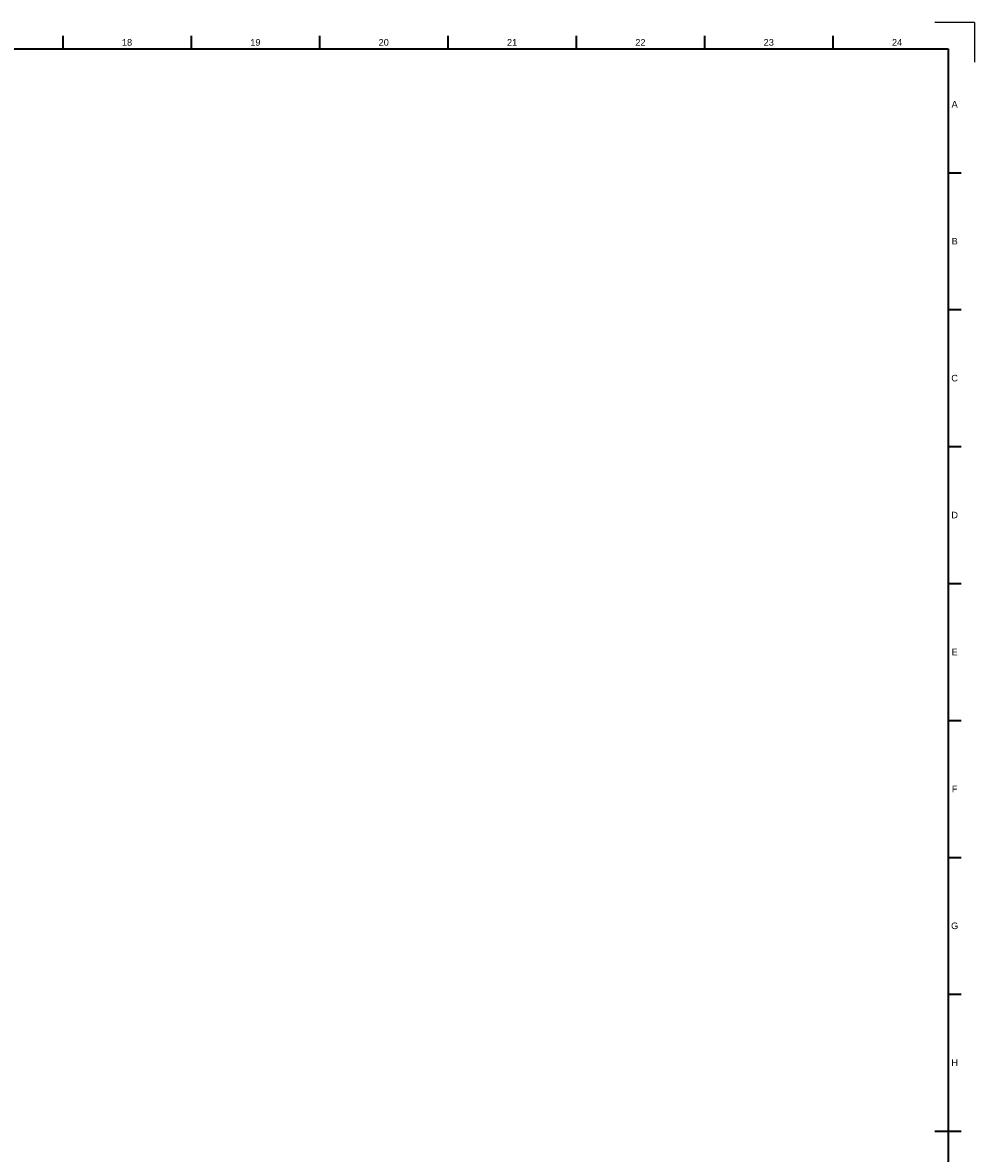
# Model space of a CAD drawing. Header units: millimetres. Extents: x 0 to 1189, y 0 to 841.
# Tile 56 of 56: x 828 to 1189, y 412 to 841. Entities that reach past the tile are written whole.
import ezdxf
from ezdxf.enums import TextEntityAlignment as Align

# ---------------------------------------------------------------- set-up
doc = ezdxf.new("R2010")
doc.units = ezdxf.units.MM
doc.header["$LTSCALE"] = 0.75
doc.layers.add('BORDER', color=7, linetype='Continuous', lineweight=35)
doc.styles.add('FusionTitle', font='arial.ttf')

# ---------------------------------------------------------------- blocks, each defined once
blk = doc.blocks.new('ISO_A0_SHEET')
at = {"layer": 'BORDER'}
for p, q in [((843.041665, 836), (843.041665, 831)), ((891.749998, 836), (891.749998, 831)), ((940.458331, 836), (940.458331, 831)), ((989.166664, 836), (989.166664, 831)), ((1037.874997, 836), (1037.874997, 831)), ((1086.58333, 836), (1086.58333, 831)), ((1135.291663, 836), (1135.291663, 831)), ((20, 831), (1179, 831)), ((1179, 831), (1179, 10)), ((1179, 784.0625), (1184, 784.0625)), ((1179, 732.125), (1184, 732.125)), ((1179, 680.1875), (1184, 680.1875)), ((1179, 628.25), (1184, 628.25)), ((1179, 576.3125), (1184, 576.3125)), ((1179, 524.375), (1184, 524.375)), ((1179, 472.4375), (1184, 472.4375)), ((1174, 420.5), (1184, 420.5))]:
    blk.add_line(p, q, dxfattribs=at)
at = {"layer": 'Defpoints'}
for q in [(1174, 841), (1189, 826)]:
    blk.add_line((1189, 841), q, dxfattribs=at)
at = {"layer": 'BORDER', "style": 'FusionTitle'}
for s, p in [('18', (867.395832, 833.5)), ('19', (916.104165, 833.5)), ('20', (964.812498, 833.5)), ('21', (1013.520831, 833.5)), ('22', (1062.229164, 833.5)), ('23', (1110.937497, 833.5)), ('24', (1159.64583, 833.5)), ('A', (1181.5, 810.03125)), ('B', (1181.5, 758.09375)), ('C', (1181.5, 706.15625)), ('D', (1181.5, 654.21875)), ('E', (1181.5, 602.28125)), ('F', (1181.5, 550.34375)), ('G', (1181.5, 498.40625)), ('H', (1181.5, 446.46875))]:
    blk.add_text(s, height=2.5, dxfattribs=at).set_placement(p, align=Align.MIDDLE)

msp = doc.modelspace()

# ---------------------------------------------------------------- block references
at = {"layer": 'BORDER'}
msp.add_blockref('ISO_A0_SHEET', (0, 0), dxfattribs=at)

doc.saveas('drawing.dxf')
